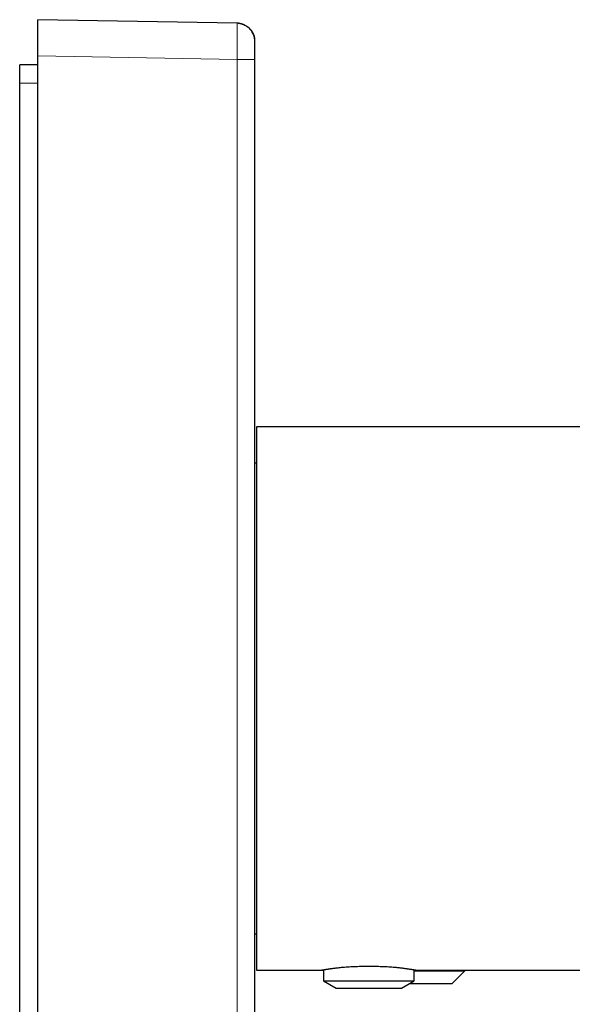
# Model space of a CAD drawing. Header units: millimetres. Extents: x 8 to 580, y 12 to 828.
# Tile 32 of 39: x 486 to 517, y 602 to 657. Entities that reach past the tile are written whole.
import ezdxf

# ---------------------------------------------------------------- set-up
doc = ezdxf.new("R2010")
doc.units = ezdxf.units.MM

msp = doc.modelspace()

# ---------------------------------------------------------------- linework, layer by layer
at = {"color": 7, "linetype": 'Continuous', "lineweight": 30}
for p, q in [((487.058, 654.768), (487.058, 656.768)), ((498.075, 656.575), (487.058, 656.768)), ((498.119, 656.572), (498.075, 656.575)), ((499.055, 655.648), (499.053, 655.668)), ((499.058, 655.575), (499.057, 655.601)), ((487.058, 583.767), (487.058, 654.768)), ((499.058, 583.96), (499.058, 654.576)), ((487.058, 654.268), (486.058, 654.268)), ((486.058, 653.268), (486.058, 654.268)), ((486.058, 585.268), (486.058, 653.268)), ((546.158, 634.268), (499.158, 634.268)), ((499.158, 634.268), (499.158, 604.268)), ((499.158, 632.268), (499.058, 632.268)), ((499.058, 606.268), (499.158, 606.268)), ((499.158, 604.268), (502.758, 604.268)), ((502.759, 604.268), (502.858, 604.268)), ((502.858, 604.285), (502.858, 603.668)), ((507.858, 603.668), (507.858, 604.285)), ((507.858, 604.218), (510.658, 604.218)), ((507.958, 604.268), (521.408, 604.268)), ((509.958, 603.518), (510.658, 604.218)), ((510.658, 604.218), (510.658, 604.268)), ((502.858, 603.668), (503.551, 603.268)), ((502.858, 603.668), (507.858, 603.668)), ((503.551, 603.268), (505.358, 603.268)), ((505.358, 603.268), (507.165, 603.268)), ((507.165, 603.268), (507.858, 603.668)), ((507.598, 603.518), (509.958, 603.518))]:
    msp.add_line(p, q, dxfattribs=at)
at = {"color": 252, "linetype": 'Continuous', "lineweight": 0}
for p, q in [((487.058, 654.768), (498.075, 654.576)), ((498.075, 654.576), (498.075, 583.96)), ((486.058, 653.268), (487.058, 653.268))]:
    msp.add_line(p, q, dxfattribs=at)
msp.add_open_spline([(498.075, 654.576), (498.076, 654.641), (498.077, 654.772), (498.078, 654.966), (498.08, 655.157), (498.081, 655.342), (498.082, 655.52), (498.082, 655.688), (498.083, 655.846), (498.083, 655.992), (498.083, 656.124), (498.082, 656.241), (498.082, 656.342), (498.081, 656.426), (498.08, 656.492), (498.078, 656.54), (498.077, 656.57), (498.076, 656.573), (498.075, 656.575)], degree=3, knots=[0, 0, 0, 0, 0.062501, 0.125002, 0.187502, 0.250002, 0.312502, 0.375001, 0.437501, 0.5, 0.562499, 0.624998, 0.687498, 0.749997, 0.812497, 0.874998, 0.937499, 1, 1, 1, 1], dxfattribs=at)
at = {"color": 7, "linetype": 'Continuous', "lineweight": 30}
for points, knots in [([(498.139, 656.571), (498.136, 656.572), (498.12, 656.574), (498.107, 656.574), (498.096, 656.575)], [0, 0, 0, 0, 0.190575, 1, 1, 1, 1]), ([(499.057, 655.6), (499.057, 655.607), (499.057, 655.621), (499.055, 655.648), (499.052, 655.679), (499.047, 655.721), (499.038, 655.772), (499.024, 655.829), (499.002, 655.901), (498.969, 655.986), (498.919, 656.08), (498.858, 656.17), (498.793, 656.248), (498.725, 656.313), (498.66, 656.366), (498.595, 656.411), (498.532, 656.448), (498.479, 656.474), (498.436, 656.492), (498.4, 656.506), (498.361, 656.521), (498.319, 656.535), (498.273, 656.548), (498.225, 656.56), (498.173, 656.569), (498.138, 656.572), (498.12, 656.574)], [0, 0, 0, 0, 0.029772, 0.056273, 0.080742, 0.104935, 0.139673, 0.177018, 0.216854, 0.281269, 0.34991, 0.418553, 0.486901, 0.541374, 0.595311, 0.645552, 0.691335, 0.732658, 0.756223, 0.779942, 0.80646, 0.836485, 0.870532, 0.908971, 0.952066, 1, 1, 1, 1]), ([(498.152, 656.57), (498.159, 656.57), (498.198, 656.568), (498.268, 656.554), (498.362, 656.53), (498.453, 656.496), (498.54, 656.453), (498.623, 656.402), (498.701, 656.343), (498.772, 656.277), (498.837, 656.205), (498.894, 656.126), (498.944, 656.043), (498.985, 655.955), (499.017, 655.863), (499.037, 655.787), (499.043, 655.742), (499.045, 655.729)], [0, 0, 0, 0, 0.0152121, 0.0886216, 0.162031, 0.2354405, 0.3088499, 0.3822593, 0.4556688, 0.5290782, 0.6024876, 0.6758971, 0.7493065, 0.8227159, 0.8961254, 0.9695348, 1, 1, 1, 1]), ([(499.042, 655.745), (499.042, 655.747), (499.041, 655.753), (499.039, 655.761), (499.038, 655.767)], [0, 0, 0, 0, 0.256638, 1, 1, 1, 1]), ([(499.058, 654.576), (499.058, 654.608), (499.058, 654.674), (499.058, 654.771), (499.058, 654.866), (499.058, 654.959), (499.058, 655.048), (499.058, 655.132), (499.058, 655.211), (499.058, 655.284), (499.058, 655.35), (499.058, 655.408), (499.058, 655.459), (499.058, 655.501), (499.058, 655.534), (499.058, 655.558), (499.058, 655.573), (499.058, 655.575), (499.058, 655.575)], [0, 0, 0, 0, 0.062743, 0.124919, 0.187135, 0.250002, 0.312681, 0.374833, 0.437071, 0.500004, 0.562672, 0.624816, 0.687046, 0.749972, 0.812719, 0.874897, 0.93712, 1, 1, 1, 1]), ([(502.758, 604.268), (502.758, 604.268), (502.759, 604.268), (502.766, 604.269), (502.778, 604.271), (502.794, 604.274), (502.814, 604.277), (502.838, 604.281), (502.866, 604.286), (502.899, 604.292), (502.937, 604.298), (502.979, 604.304), (503.025, 604.312), (503.075, 604.319), (503.129, 604.328), (503.186, 604.336), (503.247, 604.345), (503.312, 604.354), (503.381, 604.363), (503.454, 604.373), (503.531, 604.382), (503.621, 604.393), (503.725, 604.405), (503.806, 604.413), (503.847, 604.418)], [0, 0, 0, 0, 0.0429212, 0.0873141, 0.1319549, 0.1766788, 0.2195111, 0.2624166, 0.3055437, 0.3487451, 0.3927958, 0.4369251, 0.4812924, 0.5257394, 0.5689097, 0.6121529, 0.655617, 0.699155, 0.7435402, 0.788004, 0.8327061, 0.8774883, 0.9386411, 1, 1, 1, 1]), ([(503.847, 604.418), (503.902, 604.422), (504.013, 604.432), (504.187, 604.444), (504.366, 604.455), (504.549, 604.465), (504.736, 604.472), (504.926, 604.478), (505.118, 604.482), (505.311, 604.483), (505.504, 604.483), (505.698, 604.48), (505.891, 604.475), (506.084, 604.468), (506.274, 604.459), (506.459, 604.449), (506.619, 604.438), (506.755, 604.427), (506.831, 604.421), (506.869, 604.418)], [0, 0, 0, 0, 0.060454, 0.121113, 0.181846, 0.242516, 0.302979, 0.363595, 0.42441, 0.485293, 0.546109, 0.606726, 0.66864, 0.730772, 0.792972, 0.855095, 0.917003, 0.958502, 1, 1, 1, 1]), ([(506.869, 604.418), (506.898, 604.415), (506.956, 604.409), (507.04, 604.399), (507.121, 604.39), (507.2, 604.38), (507.276, 604.371), (507.349, 604.361), (507.419, 604.352), (507.492, 604.341), (507.567, 604.331), (507.634, 604.32), (507.689, 604.312), (507.735, 604.305), (507.776, 604.298), (507.814, 604.292), (507.847, 604.286), (507.877, 604.281), (507.902, 604.277), (507.923, 604.274), (507.938, 604.271), (507.949, 604.269), (507.956, 604.268), (507.958, 604.268), (507.958, 604.268), (507.958, 604.268)], [0, 0, 0, 0, 0.043707, 0.08749, 0.1315, 0.175587, 0.22055, 0.265596, 0.310889, 0.356266, 0.415395, 0.474711, 0.517768, 0.560897, 0.604248, 0.647674, 0.691959, 0.736325, 0.780935, 0.825627, 0.868684, 0.911816, 0.955175, 0.99861, 1, 1, 1, 1])]:
    msp.add_open_spline(points, degree=3, knots=knots, dxfattribs=at)
at = {"color": 252, "linetype": 'Continuous', "lineweight": 0}
msp.add_open_spline([(498.075, 654.576), (498.118, 654.576), (498.205, 654.576), (498.331, 654.576), (498.454, 654.576), (498.569, 654.576), (498.676, 654.576), (498.773, 654.576), (498.858, 654.576), (498.929, 654.576), (498.986, 654.576), (499.027, 654.576), (499.053, 654.576), (499.056, 654.576), (499.058, 654.576)], degree=3, dxfattribs=at)

doc.saveas('drawing.dxf')
